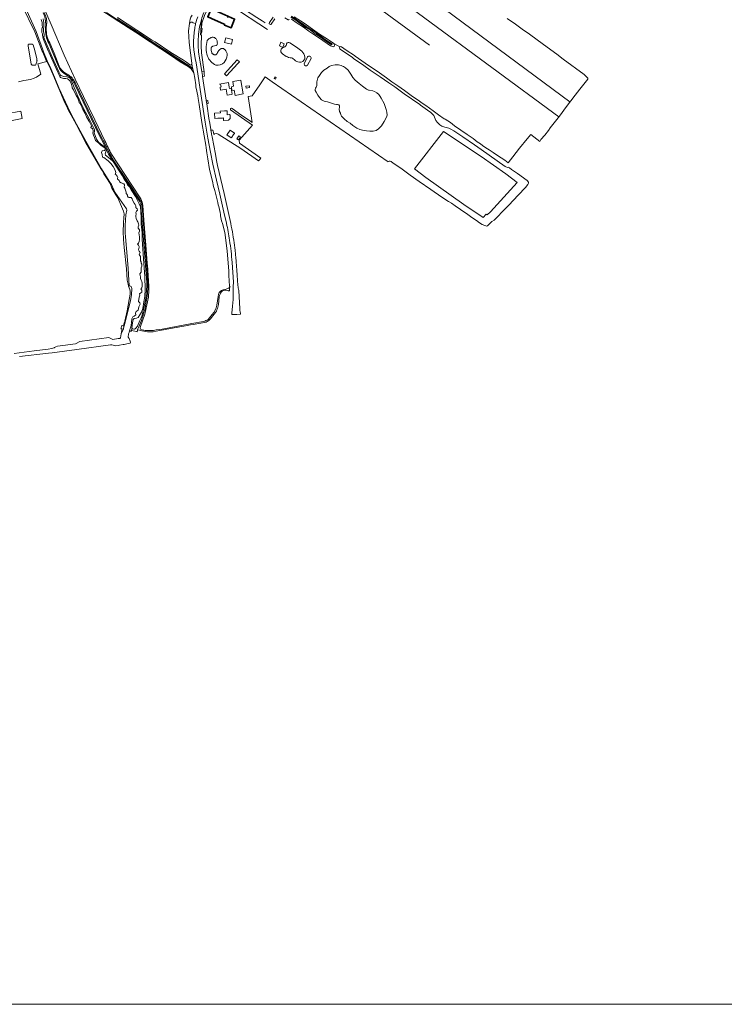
# Model space of a CAD drawing. Header units: metres. Extents: x 104777 to 177370, y 409697 to 438337.
# Tile 3 of 133: x 128896 to 129771, y 420388 to 421611. Entities that reach past the tile are written whole.
import ezdxf
from ezdxf.lldxf.tags import DXFTag

# ---------------------------------------------------------------- set-up
doc = ezdxf.new("R2010")
doc.units = ezdxf.units.M
doc.layers.add('00_KADER', color=5, linetype='Continuous')
for name, color, linetype, lineweight in [('B-WE-GR-BOUWLAND-GV', 80, 'Continuous', 13), ('B-WE-KG-GRENS_PERCEEL-G', 150, 'KG-PERCEEL-SO', 18), ('B-WE-OG-BEBOUWING-G', 7, 'Continuous', 35), ('B-WE-OG-BEBOUWING-GV', 7, 'Continuous', 35), ('B-WE-OG-TERREIN_ERF-GV', 7, 'Continuous', 18), ('B-WE-OG-TERREIN_OEVER-GV', 7, 'Continuous', 18), ('B-WE-OG-WATER_RIVIER-GV', 130, 'Continuous', 18), ('B-WE-OG-WATER_SLOOT-GV', 120, 'Continuous', 18), ('B-WE-OG-WEG-GV', 7, 'Continuous', 18), ('B-WE-VH-GESLOTENVERHARDING_ASFALT-GV', 10, 'Continuous', 18), ('B-WE-VH-HALFVERHARDING_GRAVEL-GV', 130, 'Continuous', 18), ('B-WE-VH-OPENVERHARDING_BETONSTRAATSTEEN-GV', 90, 'Continuous', 18)]:
    doc.layers.add(name, color=color, linetype=linetype, lineweight=lineweight)
doc.styles.get("Standard").update_dxf_attribs({"font": 'Romans.shx'})
tags = doc.linetypes.add('KG-PERCEEL-SO', pattern='A,5.5,-2,["P",Standard,S=1.8,R=0,X=-0.5,Y=-0.9],-2,5.5,-2,[5,NLCS.SHX,S=0.75,R=0,X=0,Y=0],-2', length=19).pattern_tags.tags
tags[6] = DXFTag(74, 10)

msp = doc.modelspace()

# ---------------------------------------------------------------- linework, layer by layer
at = {"layer": '00_KADER', "linetype": 'Continuous', "lineweight": 0, "ltscale": 20}
msp.add_lwpolyline([(124813.807, 427646.125), (133889.459, 427646.125), (133889.459, 420387.63), (124813.807, 420387.63)], close=True, dxfattribs=at)
at = {"layer": 'B-WE-GR-BOUWLAND-GV', "ltscale": 20, "flags": 128}
for points in [[(128912.102, 421656.607), (128919.69, 421640.097), (128934.705, 421605.284), (128950.673, 421567.491), (128964.47, 421537.534), (128974.985, 421515.835), (128988.861, 421486.904), (129001.443, 421460.95)], [(129156.165, 421280.053), (129155.626, 421293.363), (129155.397, 421299.008), (129153.242, 421324.297), (129150.345, 421346.855), (129147.751, 421357.901), (129146.443, 421361.255), (129145.324, 421367.732), (129145.153, 421369.083), (129144.527, 421371.891), (129142.907, 421379.153), (129142.388, 421381.479), (129141.736, 421384.271), (129138.265, 421399.126), (129136.647, 421403.963), (129135.041, 421410.724), (129131.49, 421425.301), (129129.277, 421438.378), (129128.091, 421445.806), (129127.223, 421452.124), (129126.85, 421455.376), (129124.812, 421467.217), (129122.12, 421483.767), (129118.52, 421505.902), (129117.461, 421513.356), (129116.793, 421516.888), (129114.795, 421526.276), (129114.467, 421527.546), (129114.296, 421530.297), (129113.285, 421538.83), (129112.134, 421545.196), (129109.666, 421549.264), (129108.349, 421550.705), (129105.138, 421553.08), (129094.941, 421559.208), (129084.218, 421566.601), (129057.696, 421583.84), (129057.591, 421583.908), (129039.567, 421595.833), (129030.356, 421601.888), (129018.849, 421609.162), (128988.315, 421629.122)], [(129236.742, 421615.15), (129249.002, 421607.021), (129265.162, 421595.651), (129269.253, 421592.772), (129276.847, 421588.002), (129281.818, 421584.663), (129285.844, 421581.72), (129293.256, 421577.768), (129294.441, 421578.048), (129295.678, 421577.53), (129301.495, 421573.353), (129311.666, 421566.722), (129312.421, 421566.175), (129324.84, 421557.185), (129342.593, 421545.15), (129351.226, 421539.016), (129357.877, 421534.051), (129365.318, 421529.24), (129373.633, 421523.385), (129383.551, 421516.034), (129391.852, 421510.379), (129394.449, 421508.649), (129400.459, 421504.644), (129409.512, 421498.238), (129416.169, 421493.173), (129423.211, 421488.335), (129424.17, 421487.712), (129430.76, 421483.431), (129436.052, 421479.277), (129451.801, 421468.711), (129459.057, 421463.687), (129464.236, 421459.726), (129468.23, 421456.988), (129470.873, 421454.961), (129474.867, 421452.223), (129478.98, 421449.495), (129483.786, 421446.308), (129489.444, 421442.68), (129498.47, 421436.673), (129502.753, 421433.388), (129508.375, 421440.983), (129516.867, 421451.55), (129526.319, 421463.497), (129530.976, 421468.546), (129542.015, 421460.171), (129543.369, 421462.682), (129548.112, 421467.9), (129552.906, 421473.808), (129554.848, 421476.977), (129559.727, 421483.086), (129566.23, 421491.589), (129575.213, 421503.334), (129580.312, 421510.536), (129585.821, 421517.472), (129591.492, 421524.909), (129598.267, 421533.4), (129601.711, 421537.552), (129601.762, 421538.241), (129601.43, 421538.806), (129597.115, 421543.218), (129570.928, 421562.517), (129562.977, 421568.545), (129546.575, 421580.764), (129529.164, 421593.405), (129520.03, 421599.549), (129511.571, 421605.837), (129501.581, 421613.081)], [(129017.051, 421613.936), (129040.972, 421598.526), (129050.885, 421591.997), (129059.511, 421586.526), (129063.993, 421583.683), (129083.616, 421570.817), (129099.127, 421560.893), (129102.833, 421558.432), (129106.445, 421555.771), (129107.744, 421555.018), (129108.823, 421555.145), (129109.586, 421556.051), (129109.653, 421557.233), (129106.218, 421583.119), (129105.634, 421590.385), (129105.549, 421597.135), (129105.544, 421597.565), (129106.776, 421606.847)], [(129009.63, 421444.102), (129035.844, 421404.312), (129046.073, 421388.583)], [(129048.672, 421380.578), (129049.956, 421362.415), (129052.501, 421331.038), (129054.062, 421308.612)], [(129157.003, 421279.126), (129156.165, 421280.053)], [(129140.643, 421256.584), (129142.297, 421267.17)], [(129053.722, 421257.09), (129050.965, 421245.305), (129045.668, 421229.925)], [(129065.052, 421225.757), (129072.553, 421226.818), (129109.452, 421233.825), (129124.11, 421236.457)], [(129129.728, 421238.873), (129134.987, 421244.785)], [(129046.282, 421226.516), (129051.577, 421225.263)]]:
    msp.add_lwpolyline(points, dxfattribs=at)
at = {"layer": 'B-WE-GR-BOUWLAND-GV', "ltscale": 20}
for points in [[(129106.776, 421606.847, -0.1604769), (129109.789, 421617.052)], [(129001.443, 421460.95, 0.00367833), (129009.63, 421444.102)], [(129046.073, 421388.583, -0.08958265), (129048.672, 421380.578)], [(129054.062, 421308.612, -0.01269742), (129055.987, 421281.753)], [(129055.987, 421281.753, -0.08236661), (129053.722, 421257.09)], [(129143.131, 421271.012, -0.14865921), (129146.182, 421274.866)], [(129146.182, 421274.866, -0.01397127), (129150.697, 421276.082)], [(129150.697, 421276.082, 0.09494006), (129156.392, 421278.672)], [(129156.392, 421278.672, 0.01024443), (129157.003, 421279.126)], [(129142.297, 421267.17, -0.10914702), (129143.131, 421271.012)], [(129134.987, 421244.785, 0.11735538), (129140.643, 421256.584)], [(129124.11, 421236.457, 0.08172), (129129.728, 421238.873)], [(129045.668, 421229.925, 0.27525928), (129046.282, 421226.516)], [(129051.577, 421225.263, 0.06885464), (129065.052, 421225.757)]]:
    msp.add_lwpolyline(points, format="xyb", dxfattribs=at)
at = {"layer": 'B-WE-KG-GRENS_PERCEEL-G', "ltscale": 20, "flags": 128}
for points in [[(129579.337, 421509.191), (129413.262, 421632.27), (129204.873, 421787.202)], [(129565.406, 421490.554), (129399.273, 421613.127), (129197.494, 421762.92)], [(129405.049, 421579.571), (129311.952, 421648.286), (129188.985, 421739.789)], [(129135.654, 421639.739), (129131.458, 421630.476), (129125.383, 421616.53), (129121.844, 421607.103), (129121.491, 421601.039), (129122.408, 421600.64), (129121.636, 421594.379)], [(129135.654, 421639.739), (129159.342, 421628.042), (129203.488, 421599.351)], [(129137.991, 421645.525), (129150.922, 421639), (129175.12, 421624.119), (129190.262, 421614.267), (129196.847, 421609.983), (129200.747, 421607.446)]]:
    msp.add_lwpolyline(points, dxfattribs=at)
at = {"layer": 'B-WE-OG-BEBOUWING-G', "ltscale": 20, "flags": 128}
msp.add_lwpolyline([(129153.909, 421615.049), (129154.307, 421615.952), (129139.539, 421622.46), (129141.178, 421626.179), (129139.91, 421626.74), (129135.34, 421628.76), (129129.21, 421614.85), (129133.79, 421612.84), (129149.832, 421605.8), (129150.418, 421605.512), (129150.043, 421604.766), (129158.25, 421601.223), (129162.663, 421612.204), (129155.017, 421615.569), (129154.646, 421614.731)], close=True, dxfattribs=at)
at = {"layer": 'B-WE-OG-BEBOUWING-GV', "ltscale": 20, "flags": 128}
msp.add_lwpolyline([(129153.909, 421615.049), (129154.307, 421615.952), (129139.539, 421622.46), (129141.178, 421626.179), (129139.91, 421626.74), (129135.34, 421628.76), (129129.21, 421614.85), (129133.79, 421612.84), (129149.832, 421605.8), (129150.418, 421605.512), (129150.043, 421604.766), (129158.25, 421601.223), (129162.663, 421612.204), (129155.017, 421615.569), (129154.646, 421614.731)], close=True, dxfattribs=at)
at = {"layer": 'B-WE-OG-TERREIN_ERF-GV', "ltscale": 20, "flags": 128}
for points in [[(128929.15, 421559.377), (128928.548, 421560.494), (128924.171, 421570.929), (128923.686, 421572.086), (128914.29, 421596.338), (128898.411, 421629.534)], [(129212.528, 421612.516), (129208.213, 421605.923), (129207.84, 421605.495), (129207.177, 421605.384), (129206.554, 421605.677), (129205.774, 421606.295), (129205.587, 421607.087), (129205.858, 421608.043), (129210.472, 421614.596)], [(129232.714, 421614.726), (129238.885, 421610.626), (129245.548, 421606.023), (129251.338, 421601.897), (129256.792, 421598.208), (129263.227, 421593.59), (129263.5, 421593.41), (129270.679, 421588.658), (129275.589, 421585.085), (129280.794, 421581.685), (129283.183, 421580.315), (129283.559, 421580.417), (129283.833, 421580.895), (129283.172, 421581.616), (129276.605, 421585.919), (129268.899, 421591.217), (129265.834, 421593.536), (129264.388, 421594.57), (129262.214, 421596.124), (129258.143, 421598.605), (129254.051, 421601.391), (129245.446, 421607.547), (129240.8, 421610.602), (129233.333, 421615.763)], [(129121.394, 421611.338), (129121.041, 421604.902), (129120.576, 421597.662), (129120.451, 421592.515), (129121.663, 421592.402), (129121.076, 421578.772), (129121.438, 421570.098), (129124.756, 421546.514), (129124.931, 421543.795), (129125.271, 421541.2), (129122.944, 421540.723), (129127.449, 421511.231), (129129.431, 421511.108), (129129.978, 421507.182), (129128.124, 421506.724), (129131.19, 421486.2), (129131.36, 421485.217), (129133.159, 421474.812), (129133.305, 421473.965), (129134.397, 421474.031), (129135.661, 421474.107), (129135.826, 421473.129), (129136.248, 421470.618), (129136.691, 421469.423), (129137.018, 421468.539), (129137.814, 421469.547), (129139.614, 421469.924), (129141.517, 421469.536), (129142.168, 421469.125), (129170.5, 421451.244), (129192.333, 421435.818), (129193.626, 421437.181)], [(129159.574, 421501.018), (129171.813, 421492.439), (129180.989, 421486.041), (129184.599, 421483.524), (129179.662, 421515.76), (129184.6, 421516.641), (129193.898, 421530.562), (129200.579, 421540.355), (129209.261, 421534.357), (129353.321, 421434.827), (129353.566, 421435.001), (129354.813, 421435.489), (129355.948, 421435.633), (129357.134, 421435.039), (129359.885, 421433.204), (129369.07, 421426.729), (129374.101, 421423.182), (129380.905, 421418.185), (129392.142, 421410.387), (129406.684, 421400.522), (129420.26, 421390.996), (129428.58, 421385.495), (129432.235, 421383.249), (129436.842, 421379.855), (129443.539, 421375.456), (129452.514, 421369.118), (129457.473, 421365.617), (129463.395, 421361.705), (129467.01, 421359.053), (129470.316, 421356.985), (129473.442, 421355.579), (129476.129, 421354.683), (129476.884, 421355.175), (129482.2, 421360.614), (129485.046, 421362.202), (129499.722, 421377.068), (129503.287, 421380.793), (129515.211, 421393.251), (129524.099, 421402.672), (129527.056, 421406.38), (129527.734, 421408.23), (129527.846, 421409.541), (129526.321, 421411.343), (129514.205, 421420.049), (129506.737, 421425.259), (129504.094, 421427.286), (129502.443, 421427.977), (129501.765, 421427.63), (129499.063, 421429.052), (129469.188, 421449.893), (129460.953, 421456.054), (129446.449, 421466.002), (129435.219, 421473.465), (129431.479, 421475.418), (129428.79, 421476.64), (129424.013, 421477.621), (129420.213, 421478.968), (129417.82, 421480.715), (129416.944, 421481.354), (129414.68, 421483.708), (129412.802, 421486.288), (129410.303, 421492.134), (129409.091, 421493.756), (129406.541, 421495.89), (129402.334, 421498.814), (129393.687, 421505.148), (129392.693, 421505.846), (129373.377, 421519.416), (129361.888, 421527.763), (129354.219, 421532.96), (129343.702, 421540.27), (129331.201, 421548.75), (129323.193, 421554.525), (129310.443, 421563.37), (129308.575, 421564.666), (129294.39, 421574.335), (129293.645, 421574.987), (129293.045, 421576.45), (129293.256, 421577.768), (129285.844, 421581.72), (129286.735, 421579.866), (129286.482, 421577.936), (129284.979, 421577.528), (129281.66, 421579.065), (129268.023, 421588.326), (129261.115, 421593.142), (129254.863, 421597.313), (129248.423, 421602.007), (129240.488, 421607.29), (129233.58, 421612.105)], [(129230.66, 421612.063), (129229.984, 421611.146), (129229.384, 421611.105), (129225.239, 421613.909)], [(129132.172, 421588.418), (129132.687, 421588.78), (129133.146, 421589.038), (129133.628, 421589.25), (129134.129, 421589.412), (129134.644, 421589.523), (129135.167, 421589.582), (129135.694, 421589.589), (129136.218, 421589.543), (129136.736, 421589.445), (129137.241, 421589.296), (129137.728, 421589.097), (129138.193, 421588.85), (129138.631, 421588.558), (129139.069, 421588.199), (129139.637, 421587.459), (129140.106, 421586.7), (129140.498, 421585.897), (129140.806, 421585.059), (129141.03, 421584.194), (129141.165, 421583.312), (129141.211, 421582.42), (129141.169, 421581.58), (129141.173, 421581.396), (129141.154, 421581.16), (129141.11, 421580.927), (129141.043, 421580.701), (129140.954, 421580.482), (129140.842, 421580.273), (129140.71, 421580.077), (129140.559, 421579.895), (129140.39, 421579.73), (129140.205, 421579.582), (129140.006, 421579.454), (129139.795, 421579.348), (129139.574, 421579.263), (129139.371, 421579.208), (129137.549, 421578.743), (129135.736, 421578.397), (129135.437, 421578.308), (129135.149, 421578.189), (129134.875, 421578.041), (129134.617, 421577.865), (129134.38, 421577.664), (129134.164, 421577.44), (129133.972, 421577.195), (129133.806, 421576.931), (129133.669, 421576.651), (129133.561, 421576.359), (129133.484, 421576.057), (129133.439, 421575.757), (129133.413, 421574.397), (129133.544, 421573.039), (129133.829, 421571.705), (129134.262, 421570.423), (129134.487, 421569.987), (129134.764, 421569.564), (129135.084, 421569.172), (129135.443, 421568.816), (129135.836, 421568.499), (129136.261, 421568.224), (129136.711, 421567.995), (129137.183, 421567.815), (129137.672, 421567.684), (129138.136, 421567.61), (129138.414, 421567.627), (129138.725, 421567.678), (129139.028, 421567.76), (129139.322, 421567.873), (129139.603, 421568.016), (129139.868, 421568.186), (129140.114, 421568.382), (129140.338, 421568.603), (129140.539, 421568.845), (129140.715, 421569.107), (129140.862, 421569.385), (129140.995, 421569.712), (129141.465, 421570.791), (129142.055, 421571.838), (129142.749, 421572.818), (129143.541, 421573.721), (129144.421, 421574.539), (129145.414, 421575.288), (129145.84, 421575.47), (129146.242, 421575.595), (129146.654, 421575.678), (129147.072, 421575.718), (129147.493, 421575.716), (129147.91, 421575.67), (129148.322, 421575.582), (129148.721, 421575.453), (129149.106, 421575.283), (129149.471, 421575.075), (129149.813, 421574.83), (129150.128, 421574.552), (129150.449, 421574.204)], [(129231.33, 421582.832), (129239.749, 421577.061), (129246.296, 421572.294), (129248.686, 421568.848)], [(128894.113, 421534.006), (128900.939, 421535.673), (128909.194, 421537.261), (128913.481, 421538.769), (128916.418, 421540.118), (128922.053, 421543.769), (128918.005, 421556.628), (128929.15, 421559.377)], [(129249.18, 421556.393), (129253.141, 421565.06)], [(129257.961, 421563.178), (129253.215, 421554.738)], [(128880.144, 421484.847), (128898.479, 421488.762), (128896.891, 421497.652), (128879.27, 421494.239)], [(129193.626, 421437.181), (129195.447, 421439.1), (129168.878, 421457.912), (129168.369, 421461.49), (129178.141, 421473.011), (129184.746, 421480.436), (129157.72, 421499.296)]]:
    msp.add_lwpolyline(points, dxfattribs=at)
for points in [[(129139.539, 421622.46), (129154.307, 421615.952), (129153.909, 421615.049), (129154.646, 421614.731), (129155.017, 421615.569), (129162.663, 421612.204), (129158.25, 421601.223), (129150.043, 421604.766), (129150.418, 421605.512), (129149.832, 421605.8), (129133.79, 421612.84), (129129.21, 421614.85), (129135.34, 421628.76), (129139.91, 421626.74), (129141.178, 421626.179)], [(128906.14, 421578.43), (128905.969, 421579.782), (128906.022, 421579.954), (128906.092, 421580.119), (128906.178, 421580.277), (128906.28, 421580.426), (128906.396, 421580.564), (128906.525, 421580.689), (128906.666, 421580.801), (128906.817, 421580.899), (128906.977, 421580.98), (128907.145, 421581.046), (128907.318, 421581.094), (128911.282, 421580.905), (128911.387, 421580.885), (128911.489, 421580.855), (128911.587, 421580.815), (128911.681, 421580.765), (128911.769, 421580.706), (128911.851, 421580.639), (128911.926, 421580.563), (128911.992, 421580.481), (128912.05, 421580.392), (128912.099, 421580.297), (128912.138, 421580.198), (128912.166, 421580.096), (128914.237, 421572.911), (128916.856, 421562.669), (128917.091, 421561.235), (128917.119, 421560.681), (128917.085, 421560.128), (128916.989, 421559.582), (128916.833, 421559.05), (128916.131, 421556.773), (128915.632, 421555.498), (128915.519, 421555.359), (128915.392, 421555.232), (128915.253, 421555.119), (128915.103, 421555.02), (128914.944, 421554.938), (128914.777, 421554.872), (128914.605, 421554.823), (128914.428, 421554.793), (128914.249, 421554.78), (128912.556, 421554.767), (128912.054, 421554.761), (128911.559, 421554.85), (128911.091, 421555.032), (128910.665, 421555.299), (128910.299, 421555.643), (128910.004, 421556.05), (128909.792, 421556.506)], [(129150.162, 421583.084), (129151.585, 421588.819), (129160.255, 421586.668), (129158.619, 421580.986)], [(129220.253, 421583.308), (129224.27, 421581.458), (129222.463, 421576.817), (129218.312, 421578.783)], [(129150.034, 421543.927), (129165.94, 421561.477), (129168.642, 421559.102), (129166.739, 421557.037), (129152.487, 421541.603)], [(129291.821, 421555.207), (129294.96, 421554.413), (129296.761, 421553.597), (129297.796, 421553.128), (129300.522, 421551.501), (129303.743, 421548.499), (129307.094, 421543.56), (129309.438, 421539.627), (129312.49, 421536.144), (129317.404, 421531.915), (129321.644, 421528.713), (129324.762, 421526.24), (129326.516, 421525.084), (129329.006, 421523.978), (129329.896, 421523.702), (129334.313, 421522.86), (129336.517, 421522.003), (129339.242, 421520.375), (129341.723, 421518.397), (129343.372, 421515.825), (129344.856, 421513.712), (129348.458, 421507.046), (129351.161, 421499.783), (129351.711, 421496.601), (129352.164, 421492.876), (129351.462, 421490.347), (129348.618, 421484.789), (129345.274, 421479.667), (129341.325, 421475.578), (129338.428, 421473.773), (129334.725, 421472.986), (129330.844, 421472.859), (129326.735, 421473.118), (129321.566, 421474.178), (129318.422, 421475.039), (129314.499, 421476.519), (129309.712, 421479.885), (129306.237, 421482.669), (129302.594, 421484.972), (129299.017, 421488.285), (129297.24, 421489.775), (129295.654, 421491.412), (129294.727, 421493.227), (129294.249, 421495.341), (129293.179, 421497.281), (129292.727, 421500.001), (129293.023, 421502.57), (129292.96, 421504.51), (129292.273, 421505.738), (129290.439, 421506.084), (129289.13, 421506.133), (129286.606, 421506.228), (129282.902, 421507.454), (129278.079, 421509.342), (129273.992, 421510.274), (129270.804, 421511.803), (129268.197, 421514.645), (129266.25, 421517.666), (129264.19, 421521.35), (129262.916, 421523.343), (129262.634, 421524.532), (129263.06, 421526.17), (129263.981, 421527.44), (129264.852, 421529.443), (129265.008, 421534.082), (129266.086, 421538.984), (129268.016, 421542.199), (129270.604, 421545.593), (129273.557, 421548.542), (129277.668, 421551.234), (129280.222, 421553.15), (129283.083, 421554.484), (129287.779, 421555.471)], [(129158.28, 421518.57), (129153.35, 421517.76), (129152.17, 421524.97), (129145.29, 421523.84), (129144.66, 421527.69), (129145.83, 421527.89), (129145.25, 421531.4), (129144.09, 421531.21), (129144.05, 421531.42), (129155.11, 421533.237), (129156.013, 421527.72), (129156.309, 421525.909), (129158.436, 421526.257), (129159.657, 421518.796)], [(129170.366, 421535.983), (129173.506, 421519.108), (129163.487, 421517.244), (129162.265, 421523.811), (129159.429, 421523.245), (129158.695, 421528.009), (129161.375, 421528.598), (129160.286, 421534.449), (129170.305, 421536.313)], [(129176.779, 421528.756), (129181.158, 421529.239), (129181.23, 421526.949), (129177.069, 421526.122)], [(129214.442, 421539.18), (129213.62, 421537.607), (129211.695, 421538.613), (129212.518, 421540.186)], [(129141.646, 421488.852), (129137.95, 421488.63), (129137.55, 421495.3), (129145.04, 421495.75), (129144.93, 421497.75), (129149.91, 421498.05), (129153.23, 421498.25), (129153.531, 421493.24), (129156.327, 421493.37), (129156.983, 421492.668), (129157.262, 421488.768), (129155.242, 421486.491), (129149.402, 421486.14), (129148.741, 421486.725), (129148.666, 421489.253), (129147.541, 421489.207), (129142.94, 421488.93)], [(129159.251, 421465.568), (129158.54, 421464.52), (129153.07, 421468.22), (129153.44, 421468.75), (129157.094, 421473.984), (129162.488, 421470.337), (129162.364, 421470.155), (129161.35, 421468.66)], [(129447.739, 421381.804), (129400.296, 421415.377), (129386.15, 421425.898), (129422.323, 421472.395), (129469.215, 421441.502), (129499.714, 421419.829), (129513.899, 421408.875), (129480.878, 421372.465), (129476.701, 421368.761), (129475.322, 421369.668), (129471.579, 421365.57)], [(129169.878, 421465.558), (129167.548, 421461.91), (129165.369, 421463.303), (129167.821, 421466.875)]]:
    msp.add_lwpolyline(points, close=True, dxfattribs=at)
at = {"layer": 'B-WE-OG-TERREIN_ERF-GV', "ltscale": 20}
for points in [[(129124.46, 421620.27, 0.0231762), (129121.394, 421611.338)], [(129128.947, 421566.022, -0.16390745), (129128.749, 421585.545)], [(129128.749, 421585.545, -0.17755014), (129132.172, 421588.418)], [(129221.688, 421576.092, -0.08075998), (129225.154, 421577.551)], [(129225.154, 421577.551, 0.25098639), (129227.246, 421581.549)], [(129227.246, 421581.549, -0.39696789), (129231.33, 421582.832)], [(129139.367, 421554.991, -0.19901888), (129128.947, 421566.022)], [(129153.471, 421567.293, -0.1333435), (129149.64, 421558.228)], [(129150.449, 421574.204, -0.23958881), (129153.471, 421567.293)], [(129221.136, 421570.167, -0.46554858), (129221.688, 421576.092)], [(129233.307, 421563.864, -0.1915156), (129221.136, 421570.167)], [(129248.686, 421568.848, -0.78903867), (129241.267, 421559.138)], [(129253.141, 421565.06, -0.78035622), (129257.961, 421563.178)], [(129149.64, 421558.228, -0.25516631), (129139.367, 421554.991)], [(129237.422, 421561.063, 0.13689741), (129233.307, 421563.864)], [(129241.267, 421559.138, -0.20062373), (129237.422, 421561.063)], [(129253.215, 421554.738, -0.72801099), (129249.18, 421556.393)], [(129157.72, 421499.296, -1.01220865), (129159.574, 421501.018)]]:
    msp.add_lwpolyline(points, format="xyb", dxfattribs=at)
at = {"layer": 'B-WE-OG-TERREIN_OEVER-GV', "ltscale": 20, "flags": 128}
for points in [[(128898.411, 421629.534), (128914.29, 421596.338), (128923.686, 421572.086), (128924.171, 421570.929), (128928.548, 421560.494), (128929.15, 421559.377), (128932.046, 421554.003), (128936.635, 421543.574), (128951.776, 421507.932), (128953.695, 421504.148), (128956.048, 421499.507), (128961.822, 421489.024), (128966.094, 421480.6), (128967.775, 421477.562), (128971.183, 421471.401), (128977.433, 421459.267), (128996.237, 421426.411), (128997.898, 421423.777), (129000.321, 421419.645), (129003.635, 421414.668), (129007.866, 421407.834), (129010.114, 421402.106), (129015.041, 421393.554), (129017.377, 421389.998), (129022.255, 421379.037), (129024.793, 421373.407), (129025.533, 421370.044), (129025.553, 421368.813), (129025.108, 421366.001), (129024.588, 421358.641), (129024.294, 421347.955), (129024.493, 421338.373), (129025.287, 421328.396), (129028.364, 421301.736), (129029.335, 421287.841), (129030.203, 421282.61), (129030.858, 421280.214), (129031.755, 421278.234), (129032.453, 421275.992), (129032.757, 421274.123), (129032.963, 421270.317), (129031.695, 421263.484), (129029.309, 421249.676), (129027.173, 421240.429), (129026.451, 421237.302), (129025.69, 421234.81), (129025.637, 421234.582), (129024.726, 421230.657), (129022.852, 421231.13), (129022.976, 421231.363), (129022.591, 421231.517), (129022.55, 421231.358), (129022.399, 421230.776), (129022.248, 421230.196), (129021.755, 421228.32), (129021.59, 421227.743), (129021.447, 421227.246), (129021.868, 421227.112), (129021.929, 421227.398), (129023.15, 421227.088), (129021.863, 421220.926), (129024.481, 421226.75), (129024.705, 421227.614), (129025.195, 421229.511), (129025.445, 421230.475), (129027.973, 421240.244), (129028.059, 421240.578), (129033.299, 421262.527), (129034.461, 421269.38), (129035.15, 421277.228), (129034.604, 421279.023), (129034.085, 421279.979), (129033.124, 421280.074), (129032.69, 421280.104), (129032.205, 421280.62), (129031.812, 421281.205), (129031.431, 421287.608), (129030.331, 421302.351), (129029.074, 421317.481), (129027.08, 421341.607), (129026.773, 421346.368), (129026.796, 421349.461), (129026.783, 421355.627), (129027.413, 421368.703), (129028.79, 421374.594), (129028.19, 421376.145), (129013.999, 421396.912), (129009.72, 421406.53), (129006.926, 421410.707), (128997.129, 421425.997), (128977.997, 421460.281), (128968.334, 421477.871), (128966.368, 421481.45), (128958.724, 421495.679), (128952.336, 421508.933), (128944.381, 421526.508), (128938.881, 421540.01), (128933.046, 421553.502), (128929.62, 421560.459), (128925.342, 421571.403), (128923.864, 421575.184), (128916.192, 421596.614), (128904.621, 421622.505)], [(128988.315, 421629.122), (129018.849, 421609.162), (129030.356, 421601.888), (129039.567, 421595.833), (129057.591, 421583.908), (129057.696, 421583.84), (129084.218, 421566.601), (129094.941, 421559.208), (129105.138, 421553.08), (129108.349, 421550.705), (129109.666, 421549.264), (129112.134, 421545.196), (129110.594, 421550.506), (129058.145, 421584.536), (129026.02, 421605.379), (129003.436, 421620.237)], [(128922.464, 421611.626), (128923.217, 421609.25), (128923.455, 421607.905), (128923.53, 421605.166), (128923.547, 421604.291), (128923.96, 421602.569), (128923.989, 421602.043), (128923.846, 421601.624), (128923.618, 421601.188), (128923.299, 421600.612), (128923.052, 421599.781), (128922.928, 421598.34), (128923.031, 421596.676), (128923.305, 421595.595), (128923.82, 421593.718), (128923.967, 421593.135), (128924.137, 421592.146), (128924.178, 421589.498), (128925.242, 421586.629), (128931.065, 421572.845), (128932.159, 421570.256), (128938.708, 421555.105), (128945.576, 421540.633), (128946.161, 421539.641), (128950.22, 421538.406), (128953.023, 421538.144), (128954.932, 421537.858), (128956.068, 421537.217), (128958.135, 421535.146), (128959.444, 421532.161), (128960.676, 421527.831), (128960.82, 421526.604), (128962.564, 421524.078), (128965.649, 421517.336), (128967.749, 421514.035), (128969.567, 421508.714), (128969.693, 421508.158), (128970.49, 421507.62), (128971.538, 421506.082), (128971.808, 421504.299), (128973.105, 421501.76), (128973.937, 421499.881), (128976.978, 421494.816), (128978.761, 421490.836), (128981.662, 421485.89), (128982.508, 421484.447), (128985.455, 421478.708), (128984.56, 421478.685), (128984.037, 421477.329), (128984.837, 421476.678), (128985.737, 421476.478), (128986.534, 421475.94), (128986.731, 421472.702), (128986.563, 421470.572), (128987.301, 421468.019), (128988.495, 421465.142), (128989.719, 421461.148), (128991.775, 421459.524), (128993.595, 421458.341), (128996.357, 421455.394), (129001.71, 421451.731), (129001.872, 421449.834), (129001.445, 421449.04), (129000.895, 421448.69), (128998.219, 421448.396), (128997.268, 421446.246), (128998.118, 421443.696), (128998.648, 421440.578), (129000.227, 421440.06), (129005.701, 421436.065), (129008.701, 421432.565), (129011.821, 421428.732), (129013.701, 421425.314), (129014.918, 421421.543), (129014.421, 421419.181), (129015.671, 421418.431), (129016.712, 421417.116), (129017.427, 421415.457), (129017.012, 421414.216), (129017.262, 421413.216), (129018.518, 421412.242), (129019.206, 421411.589), (129019.7, 421409.812), (129021.63, 421408.745), (129025.13, 421407.494), (129025.948, 421406.174), (129025.868, 421404.941), (129025.33, 421404.144), (129025.236, 421403.47), (129025.465, 421403.253), (129026.28, 421402.044), (129026.759, 421400.826), (129027.386, 421398.27), (129027.977, 421397.055), (129028.018, 421395.49), (129028.83, 421394.393), (129029.421, 421393.178), (129029.674, 421392.066), (129030.6, 421390.86), (129031.28, 421390.543), (129034.306, 421390.287), (129035.35, 421388.86), (129035.844, 421387.083), (129037.844, 421383.333), (129039.112, 421381.912), (129039.941, 421380.144), (129040.006, 421377.685), (129040.691, 421377.144), (129041.612, 421376.161), (129041.985, 421374.717), (129040.903, 421373.347), (129039.938, 421371.755), (129040.329, 421369.64), (129039.926, 421367.952), (129039.961, 421366.611), (129040.464, 421364.499), (129041.779, 421361.29), (129042.596, 421359.969), (129043.217, 421357.636), (129043.487, 421355.854), (129042.646, 421353.819), (129042.69, 421352.142), (129044.308, 421350.171), (129044.458, 421348.721), (129043.84, 421346.691), (129044.131, 421344.126), (129044.31, 421341.559), (129044.395, 421338.317), (129044.019, 421335.623), (129043.06, 421333.808), (129042.201, 421332.443), (129043.13, 421331.126), (129043.954, 421329.581), (129043.98, 421328.575), (129043.062, 421325.196), (129043.997, 421323.654), (129045.497, 421321.904), (129043.879, 421319.625), (129044.812, 421318.195), (129045.844, 421317.215), (129045.894, 421315.315), (129045.829, 421313.524), (129045.65, 421311.842), (129046.579, 421310.524), (129046.629, 421308.624), (129047.22, 421307.409), (129047.355, 421306.517), (129047.473, 421306.297), (129047.279, 421305.173), (129046.664, 421303.032), (129046.39, 421300.676), (129046.761, 421299.343), (129046.358, 421297.655), (129045.066, 421295.72), (129045.24, 421293.375), (129045.846, 421291.602), (129045.784, 421289.699), (129046.625, 421287.484), (129047.448, 421285.939), (129047.61, 421284.042), (129047.707, 421280.354), (129047.43, 421278.109), (129046.248, 421276.289), (129047.395, 421275.2), (129047.539, 421273.974), (129047.359, 421272.291), (129046.142, 421271.812), (129044.377, 421270.871), (129044.874, 421268.982), (129044.159, 421266.391), (129043.291, 421261.111), (129044.788, 421259.473), (129045.502, 421257.814), (129043.464, 421254.517), (129042.681, 421250.246), (129040.26, 421248.728), (129039.534, 421246.584), (129039.922, 421244.581), (129037.727, 421242.957), (129036.18, 421242.245), (129034.906, 421239.639), (129034.118, 421231.342), (129033.298, 421228.492), (129033.064, 421227.681), (129032.507, 421225.745), (129032.23, 421224.782), (129033.895, 421224.359), (129033.788, 421224.059), (129034.057, 421223.961), (129034.306, 421224.679), (129034.509, 421225.266), (129034.994, 421227.232), (129035.263, 421228.225), (129034.877, 421228.352), (129035.704, 421234.796), (129036.61, 421238.871), (129037.666, 421239.984), (129040.62, 421240.424), (129042.839, 421241.35), (129046.865, 421247.822), (129048.701, 421252.283), (129050.073, 421260.639), (129050.987, 421267.173), (129051.544, 421276.231), (129050.978, 421292.276), (129049.608, 421314.16), (129047.669, 421338.417), (129047.601, 421346.518), (129046.595, 421357.27), (129046.533, 421365.154), (129046.195, 421372.524), (129045.6, 421378.658), (129044.045, 421382.741), (129039.402, 421391.517), (129035.023, 421398.492), (129033.585, 421400.914), (129032.141, 421403.552), (129029.613, 421406.163), (129027.477, 421410.375), (129025.59, 421413.364), (129022.804, 421417.746), (129011.556, 421435.349), (129007.934, 421438.293), (129002.092, 421443.131), (129001.622, 421444.493), (129002.376, 421446.104), (129003.186, 421448.296), (129003.377, 421449.822), (129001.836, 421453.211), (128999.254, 421454.776), (128996.159, 421456.937), (128993.638, 421459.259), (128990.933, 421463.094), (128988.274, 421470.693), (128988.649, 421472.945), (128988.598, 421474.897), (128984.615, 421483.329), (128982.862, 421486.544), (128979.522, 421492.672), (128975.103, 421501.165), (128970.899, 421509.736), (128966.669, 421519.319), (128959.256, 421537.138), (128958.577, 421538.205), (128956.442, 421539.596), (128954.184, 421540.188), (128950.258, 421540.953), (128946.613, 421542.014), (128946.164, 421542.581), (128944.25, 421546.582), (128936.031, 421564.814), (128928.336, 421582.336), (128925.673, 421589.08), (128925.695, 421589.541), (128925.781, 421590.502), (128925.82, 421590.796), (128925.979, 421592.252), (128925.865, 421593.194), (128925.31, 421596.782), (128925.001, 421598.254), (128924.993, 421599.03), (128925.163, 421600.116), (128925.766, 421602.604), (128925.728, 421603.569), (128925.421, 421607.607), (128924.58, 421612.268)], [(129016.261, 421612.652), (129047.3, 421592.449), (129058.468, 421585.292), (129058.648, 421585.169), (129068.53, 421578.419), (129081.527, 421570.29), (129092.22, 421563.277), (129102.359, 421556.485), (129109.14, 421552.114), (129110.412, 421551.442), (129109.586, 421556.051), (129108.823, 421555.145), (129107.744, 421555.018), (129106.445, 421555.771), (129102.833, 421558.432), (129099.127, 421560.893), (129083.616, 421570.817), (129063.993, 421583.683), (129059.511, 421586.526), (129050.885, 421591.997), (129040.972, 421598.526), (129017.051, 421613.936)]]:
    msp.add_lwpolyline(points, dxfattribs=at)
at = {"layer": 'B-WE-OG-WATER_RIVIER-GV', "ltscale": 20, "flags": 128}
for points in [[(128904.621, 421622.505), (128916.192, 421596.614), (128923.864, 421575.184), (128925.342, 421571.403), (128929.62, 421560.459), (128933.046, 421553.502), (128938.881, 421540.01), (128944.381, 421526.508), (128952.336, 421508.933), (128958.724, 421495.679), (128966.368, 421481.45), (128968.334, 421477.871), (128977.997, 421460.281), (128997.129, 421425.997), (129006.926, 421410.707), (129009.72, 421406.53), (129013.999, 421396.912), (129028.19, 421376.145), (129028.79, 421374.594), (129027.413, 421368.703), (129026.783, 421355.627), (129026.796, 421349.461), (129026.773, 421346.368), (129027.08, 421341.607), (129029.074, 421317.481), (129030.331, 421302.351), (129031.431, 421287.608), (129031.812, 421281.205), (129032.205, 421280.62), (129032.69, 421280.104), (129033.124, 421280.074), (129034.085, 421279.979), (129034.604, 421279.023), (129035.15, 421277.228), (129034.461, 421269.38), (129033.299, 421262.527), (129028.059, 421240.578), (129027.973, 421240.244), (129025.445, 421230.475), (129025.195, 421229.511), (129024.705, 421227.614), (129024.481, 421226.75), (129021.863, 421220.926), (129020.818, 421215.958), (129019.901, 421215.343), (129018.543, 421215.142), (129017.831, 421215.037), (129011.516, 421214.101), (129010.724, 421214.262), (129006.451, 421216.2), (128970.283, 421211.568), (128965.087, 421208.364), (128949.075, 421206.531), (128942.543, 421205.437), (128940.687, 421204.779), (128939.694, 421204.343), (128938.723, 421203.917), (128938.279, 421203.749), (128936.918, 421203.233), (128935.353, 421202.534), (128930.859, 421201.973), (128913.694, 421199.669), (128913.592, 421199.655), (128888.843, 421196.545)], [(129014.437, 421205.94), (129018.675, 421206.611), (129018.991, 421206.664), (129019.834, 421206.806), (129024.04, 421207.517), (129025.282, 421207.745), (129028.641, 421208.363), (129032.905, 421209.387), (129033.205, 421210.737), (129032.725, 421211.955), (129031.746, 421215.173), (129030.47, 421216.929), (129030.932, 421220.919), (129031.555, 421222.438), (129032.23, 421224.782), (129032.507, 421225.745), (129033.064, 421227.681), (129033.298, 421228.492), (129034.118, 421231.342), (129034.906, 421239.639), (129036.18, 421242.245), (129037.727, 421242.957), (129039.922, 421244.581), (129039.534, 421246.584), (129040.26, 421248.728), (129042.681, 421250.246), (129043.464, 421254.517), (129045.502, 421257.814), (129044.788, 421259.473), (129043.291, 421261.111), (129044.159, 421266.391), (129044.874, 421268.982), (129044.377, 421270.871), (129046.142, 421271.812), (129047.359, 421272.291), (129047.539, 421273.974), (129047.395, 421275.2), (129046.248, 421276.289), (129047.43, 421278.109), (129047.707, 421280.354), (129047.61, 421284.042), (129047.448, 421285.939), (129046.625, 421287.484), (129045.784, 421289.699), (129045.846, 421291.602), (129045.24, 421293.375), (129045.066, 421295.72), (129046.358, 421297.655), (129046.761, 421299.343), (129046.39, 421300.676), (129046.664, 421303.032), (129047.279, 421305.173), (129047.473, 421306.297), (129047.355, 421306.517), (129047.22, 421307.409), (129046.629, 421308.624), (129046.579, 421310.524), (129045.65, 421311.842), (129045.829, 421313.524), (129045.894, 421315.315), (129045.844, 421317.215), (129044.812, 421318.195), (129043.879, 421319.625), (129045.497, 421321.904), (129043.997, 421323.654), (129043.062, 421325.196), (129043.98, 421328.575), (129043.954, 421329.581), (129043.13, 421331.126), (129042.201, 421332.443), (129043.06, 421333.808), (129044.019, 421335.623), (129044.395, 421338.317), (129044.31, 421341.559), (129044.131, 421344.126), (129043.84, 421346.691), (129044.458, 421348.721), (129044.308, 421350.171), (129042.69, 421352.142), (129042.646, 421353.819), (129043.487, 421355.854), (129043.217, 421357.636), (129042.596, 421359.969), (129041.779, 421361.29), (129040.464, 421364.499), (129039.961, 421366.611), (129039.926, 421367.952), (129040.329, 421369.64), (129039.938, 421371.755), (129040.903, 421373.347), (129041.985, 421374.717), (129041.612, 421376.161), (129040.691, 421377.144), (129040.006, 421377.685), (129039.941, 421380.144), (129039.112, 421381.912), (129037.844, 421383.333), (129035.844, 421387.083), (129035.35, 421388.86), (129034.306, 421390.287), (129031.28, 421390.543), (129030.6, 421390.86), (129029.674, 421392.066), (129029.421, 421393.178), (129028.83, 421394.393), (129028.018, 421395.49), (129027.977, 421397.055), (129027.386, 421398.27), (129026.759, 421400.826), (129026.28, 421402.044), (129025.465, 421403.253), (129025.236, 421403.47), (129025.33, 421404.144), (129025.868, 421404.941), (129025.948, 421406.174), (129025.13, 421407.494), (129021.63, 421408.745), (129019.7, 421409.812), (129019.206, 421411.589), (129018.518, 421412.242), (129017.262, 421413.216), (129017.012, 421414.216), (129017.427, 421415.457), (129016.712, 421417.116), (129015.671, 421418.431), (129014.421, 421419.181), (129014.918, 421421.543), (129013.701, 421425.314), (129011.821, 421428.732), (129008.701, 421432.565), (129005.701, 421436.065), (129000.227, 421440.06), (128998.648, 421440.578), (128998.118, 421443.696), (128997.268, 421446.246), (128998.219, 421448.396), (129000.895, 421448.69), (129001.445, 421449.04), (129001.872, 421449.834), (129001.71, 421451.731), (128996.357, 421455.394), (128993.595, 421458.341), (128991.775, 421459.524), (128989.719, 421461.148), (128988.495, 421465.142), (128987.301, 421468.019), (128986.563, 421470.572), (128986.731, 421472.702), (128986.534, 421475.94), (128985.737, 421476.478), (128984.837, 421476.678), (128984.037, 421477.329), (128984.56, 421478.685), (128985.455, 421478.708), (128982.508, 421484.447), (128981.662, 421485.89), (128978.761, 421490.836), (128976.978, 421494.816), (128973.937, 421499.881), (128973.105, 421501.76), (128971.808, 421504.299), (128971.538, 421506.082), (128970.49, 421507.62), (128969.693, 421508.158), (128969.567, 421508.714), (128967.749, 421514.035), (128965.649, 421517.336), (128962.564, 421524.078), (128960.82, 421526.604), (128960.676, 421527.831), (128959.444, 421532.161), (128958.135, 421535.146), (128956.068, 421537.217), (128954.932, 421537.858), (128953.023, 421538.144), (128950.22, 421538.406), (128946.161, 421539.641), (128945.576, 421540.633), (128938.708, 421555.105), (128932.159, 421570.256), (128931.065, 421572.845), (128925.242, 421586.629), (128924.178, 421589.498), (128924.137, 421592.146), (128923.967, 421593.135), (128923.82, 421593.718), (128923.305, 421595.595), (128923.031, 421596.676), (128922.928, 421598.34), (128923.052, 421599.781), (128923.299, 421600.612), (128923.618, 421601.188), (128923.846, 421601.624), (128923.989, 421602.043), (128923.96, 421602.569), (128923.547, 421604.291), (128923.53, 421605.166), (128923.455, 421607.905), (128923.217, 421609.25), (128922.464, 421611.626)], [(128895.535, 421192.611), (128931.488, 421197.122), (128936.01, 421197.459), (128966.558, 421201.37), (129008.599, 421207.378)]]:
    msp.add_lwpolyline(points, dxfattribs=at)
at = {"layer": 'B-WE-OG-WATER_RIVIER-GV', "ltscale": 20}
msp.add_lwpolyline([(129008.599, 421207.378, -0.05994364), (129014.437, 421205.94)], format="xyb", dxfattribs=at)
at = {"layer": 'B-WE-OG-WATER_SLOOT-GV', "ltscale": 20, "flags": 128}
msp.add_lwpolyline([(129003.436, 421620.237), (129026.02, 421605.379), (129058.145, 421584.536), (129110.594, 421550.506), (129110.412, 421551.442), (129109.14, 421552.114), (129102.359, 421556.485), (129092.22, 421563.277), (129081.527, 421570.29), (129068.53, 421578.419), (129058.648, 421585.169), (129058.468, 421585.292), (129047.3, 421592.449), (129016.261, 421612.652)], dxfattribs=at)
at = {"layer": 'B-WE-OG-WEG-GV', "ltscale": 20, "flags": 128}
for points in [[(129001.443, 421460.95), (128988.861, 421486.904), (128974.985, 421515.835), (128964.47, 421537.534), (128950.673, 421567.491), (128934.705, 421605.284), (128919.69, 421640.097), (128912.102, 421656.607)], [(128924.58, 421612.268), (128925.421, 421607.607), (128925.728, 421603.569), (128925.766, 421602.604), (128925.163, 421600.116), (128924.993, 421599.03), (128925.001, 421598.254), (128925.31, 421596.782), (128925.865, 421593.194), (128925.979, 421592.252), (128925.82, 421590.796), (128925.781, 421590.502), (128925.695, 421589.541), (128925.673, 421589.08), (128928.336, 421582.336), (128936.031, 421564.814), (128944.25, 421546.582), (128946.164, 421542.581), (128946.613, 421542.014), (128950.258, 421540.953), (128954.184, 421540.188), (128956.442, 421539.596), (128958.577, 421538.205), (128959.256, 421537.138), (128966.669, 421519.319), (128970.899, 421509.736), (128975.103, 421501.165), (128979.522, 421492.672), (128982.862, 421486.544), (128984.615, 421483.329), (128988.598, 421474.897), (128988.649, 421472.945), (128988.274, 421470.693), (128990.933, 421463.094), (128993.638, 421459.259), (128996.159, 421456.937), (128999.254, 421454.776), (129001.836, 421453.211), (129000.126, 421456.973), (128994.763, 421466.899), (128964.059, 421530.868)], [(128927.62, 421601.026), (128927.888, 421605.583)], [(128929.049, 421605.314), (128928.647, 421600.798)], [(129118.84, 421565.96), (129121.906, 421547.147), (129124.756, 421546.514), (129121.438, 421570.098), (129121.076, 421578.772), (129121.663, 421592.402), (129120.451, 421592.515), (129120.576, 421597.662), (129121.041, 421604.902), (129121.394, 421611.338)], [(128943.631, 421553.169), (128937.093, 421569.529), (128931.796, 421582.254)], [(128933.107, 421582.442), (128938.355, 421569.632), (128944.817, 421553.641)], [(128955.935, 421541.364), (128950.875, 421544.384)], [(128951.525, 421545.521), (128956.612, 421542.453)], [(128965.247, 421531.474), (128995.985, 421467.403), (129001.319, 421457.515), (129006.115, 421447.591)], [(129007.177, 421445.402), (129007.378, 421445.01)], [(129046.073, 421388.583), (129035.844, 421404.312), (129009.63, 421444.102)], [(129011.906, 421437.414), (129030.367, 421409.385), (129044.886, 421387.684)], [(129047.692, 421380.216), (129054.856, 421284.882)], [(129054.062, 421308.612), (129052.501, 421331.038), (129049.956, 421362.415), (129048.672, 421380.578)], [(129046.855, 421237.733), (129043.076, 421228.885), (129042.188, 421226.144), (129042.765, 421225.978), (129047.185, 421224.759), (129049.898, 421224.222), (129052.561, 421223.731), (129054.555, 421223.514), (129057.301, 421223.308), (129059.412, 421223.308), (129061.62, 421223.537), (129065.287, 421224.196), (129087.735, 421228.265), (129099.514, 421230.389), (129107.947, 421231.977), (129111.009, 421232.528), (129118.135, 421233.828), (129125.079, 421234.999), (129127.326, 421235.517), (129128.498, 421236.083), (129129.475, 421236.656), (129130.569, 421237.525), (129131.713, 421238.579), (129132.867, 421239.799), (129137.323, 421245.375), (129138.912, 421247.472), (129140.002, 421249.21), (129140.687, 421250.74), (129141.345, 421252.4), (129141.883, 421253.933), (129142.287, 421255.802), (129142.534, 421257.556), (129143.621, 421266.781), (129143.981, 421268.438), (129144.639, 421270.359), (129145.206, 421271.672), (129145.921, 421272.584), (129147.131, 421273.884), (129148.708, 421274.741), (129150.031, 421275.095), (129151.218, 421275.156), (129154.861, 421274.836), (129154.878, 421274.584), (129156.269, 421274.43), (129156.468, 421278.212), (129156.392, 421278.672)], [(129053.292, 421262.704), (129050.966, 421250.993)], [(129142.297, 421267.17), (129140.643, 421256.584)], [(129045.668, 421229.925), (129050.965, 421245.305), (129053.722, 421257.09)], [(129124.11, 421236.457), (129109.452, 421233.825), (129072.553, 421226.818), (129065.052, 421225.757)], [(129134.987, 421244.785), (129129.728, 421238.873)], [(129051.577, 421225.263), (129046.282, 421226.516)]]:
    msp.add_lwpolyline(points, dxfattribs=at)
at = {"layer": 'B-WE-OG-WEG-GV', "ltscale": 20}
for points in [[(128927.888, 421605.583, 0.13240168), (128924.906, 421619.734)], [(128926.123, 421620.137, -0.15229598), (128929.049, 421605.314)], [(129121.394, 421611.338, 0.05993691), (129117.42, 421587.38)], [(128931.796, 421582.254, -0.14119574), (128927.62, 421601.026)], [(128928.647, 421600.798, 0.1510193), (128933.107, 421582.442)], [(129117.42, 421587.38, 0.06535698), (129118.84, 421565.96)], [(128950.875, 421544.384, -0.14120205), (128943.631, 421553.169)], [(128944.817, 421553.641, 0.13902082), (128951.525, 421545.521)], [(128964.059, 421530.868, 0.15775858), (128955.935, 421541.364)], [(128956.612, 421542.453, -0.16482687), (128965.247, 421531.474)], [(129009.63, 421444.102, -0.00367833), (129001.443, 421460.95)], [(129006.115, 421447.591, 0.00827088), (129007.177, 421445.402)], [(129007.378, 421445.01, 0.0312612), (129011.906, 421437.414)], [(129044.886, 421387.684, -0.14210295), (129047.692, 421380.216)], [(129048.672, 421380.578, 0.08958265), (129046.073, 421388.583)], [(129055.987, 421281.753, 0.01269742), (129054.062, 421308.612)], [(129054.856, 421284.882, -0.0493182), (129053.292, 421262.704)], [(129053.722, 421257.09, 0.08236661), (129055.987, 421281.753)], [(129146.182, 421274.866, 0.14865921), (129143.131, 421271.012)], [(129150.697, 421276.082, 0.01397127), (129146.182, 421274.866)], [(129156.392, 421278.672, -0.09494006), (129150.697, 421276.082)], [(129143.131, 421271.012, 0.10914702), (129142.297, 421267.17)], [(129050.966, 421250.993, -0.02166583), (129046.855, 421237.733)], [(129140.643, 421256.584, -0.11735538), (129134.987, 421244.785)], [(129129.728, 421238.873, -0.08172), (129124.11, 421236.457)], [(129046.282, 421226.516, -0.27525928), (129045.668, 421229.925)], [(129065.052, 421225.757, -0.06885464), (129051.577, 421225.263)]]:
    msp.add_lwpolyline(points, format="xyb", dxfattribs=at)
at = {"layer": 'B-WE-VH-GESLOTENVERHARDING_ASFALT-GV', "ltscale": 20}
for points in [[(129116.774, 421615.022, 0.03373335), (129114.204, 421606.541)], [(129121.394, 421611.338, -0.0231762), (129124.46, 421620.27)], [(129114.204, 421606.541, 0.02205475), (129113.15, 421600.83)], [(129117.42, 421587.38, -0.05993691), (129121.394, 421611.338)], [(129113.15, 421600.83, 0.10392444), (129114.76, 421557.76)], [(129118.84, 421565.96, -0.06535698), (129117.42, 421587.38)], [(129152.5, 421358.31, -0.02177417), (129156.38, 421337.28)], [(129162.08, 421334.08, 0.02178149), (129157.05, 421361.63)], [(129156.38, 421337.28, -0.02263284), (129159.58, 421309.8)], [(129165.9, 421292.948, 0.01026178), (129164.26, 421314.882)], [(129166.217, 421286.339, 0.00317743), (129165.9, 421292.948)], [(129167.997, 421274.66, -0.09742787), (129167.034, 421278.14)], [(129159.262, 421246.438, -0.00626604), (129159.191, 421245.97)]]:
    msp.add_lwpolyline(points, format="xyb", dxfattribs=at)
at = {"layer": 'B-WE-VH-GESLOTENVERHARDING_ASFALT-GV', "ltscale": 20, "flags": 128}
for points in [[(129157.05, 421361.63), (129149.55, 421395.58), (129141.49, 421430.23), (129140.334, 421436.301), (129138.821, 421444.247), (129134.72, 421465.78), (129134.139, 421469.141), (129134.023, 421469.815), (129133.305, 421473.965), (129133.159, 421474.812), (129131.36, 421485.217), (129131.19, 421486.2), (129128.124, 421506.724), (129127.5, 421510.898), (129127.449, 421511.231), (129122.944, 421540.723), (129122.811, 421541.595), (129122.733, 421542.075), (129121.906, 421547.147), (129118.84, 421565.96)], [(129114.76, 421557.76), (129120.89, 421519.39), (129126.25, 421484.14), (129129.59, 421464.24), (129132.871, 421446.765), (129135.64, 421432.02), (129140.377, 421411.973), (129144.45, 421394.74), (129149.443, 421372.143), (129152.5, 421358.31)], [(129164.26, 421314.882), (129163.185, 421324.847), (129162.08, 421334.08)], [(129159.58, 421309.8), (129161.093, 421285.321), (129161.068, 421279.822), (129161.005, 421273.975), (129160.899, 421270.237), (129160.707, 421263.451), (129160.221, 421255.539), (129159.262, 421246.438)], [(129167.034, 421278.14), (129166.217, 421286.339)], [(129159.191, 421245.97), (129159.187, 421245.944), (129159.183, 421245.921), (129159.027, 421245.019), (129159.576, 421245.019), (129162.658, 421245.019), (129163, 421245.019), (129165.084, 421245.05), (129165.42, 421245.065), (129169.408, 421245.249), (129170.027, 421245.277), (129169.814, 421246.183), (129169.469, 421248.188), (129169.165, 421250.114), (129169.001, 421251.08), (129168.994, 421251.866), (129167.997, 421274.66)]]:
    msp.add_lwpolyline(points, dxfattribs=at)
at = {"layer": 'B-WE-VH-HALFVERHARDING_GRAVEL-GV', "ltscale": 20}
for points in [[(128924.906, 421619.734, -0.13240168), (128927.888, 421605.583)], [(128929.049, 421605.314, 0.15229598), (128926.123, 421620.137)], [(128927.62, 421601.026, 0.14119574), (128931.796, 421582.254)], [(128933.107, 421582.442, -0.1510193), (128928.647, 421600.798)], [(128943.631, 421553.169, 0.14120205), (128950.875, 421544.384)], [(128951.525, 421545.521, -0.13902082), (128944.817, 421553.641)], [(128955.935, 421541.364, -0.15775858), (128964.059, 421530.868)], [(128965.247, 421531.474, 0.16482687), (128956.612, 421542.453)], [(129004.649, 421447.023, 0.01884649), (129010.739, 421436.691)], [(129007.177, 421445.402, -0.00827088), (129006.115, 421447.591)], [(129011.906, 421437.414, -0.0312612), (129007.378, 421445.01)], [(129043.638, 421387.071, -0.15547466), (129046.291, 421380.08)], [(129047.692, 421380.216, 0.14210295), (129044.886, 421387.684)], [(129053.502, 421284.776, -0.05135336), (129051.779, 421262.985)], [(129053.292, 421262.704, 0.0493182), (129054.856, 421284.882)], [(129049.346, 421251.271, -0.06299261), (129045.068, 421237.506)], [(129046.855, 421237.733, 0.02166583), (129050.966, 421250.993)]]:
    msp.add_lwpolyline(points, format="xyb", dxfattribs=at)
at = {"layer": 'B-WE-VH-HALFVERHARDING_GRAVEL-GV', "ltscale": 20, "flags": 128}
for points in [[(128927.888, 421605.583), (128927.62, 421601.026)], [(128928.647, 421600.798), (128929.049, 421605.314)], [(128931.796, 421582.254), (128937.093, 421569.529), (128943.631, 421553.169)], [(128944.817, 421553.641), (128938.355, 421569.632), (128933.107, 421582.442)], [(128950.875, 421544.384), (128955.935, 421541.364)], [(128956.612, 421542.453), (128951.525, 421545.521)], [(128964.059, 421530.868), (128994.763, 421466.899), (129000.126, 421456.973), (129001.836, 421453.211), (129003.377, 421449.822), (129004.649, 421447.023)], [(129006.115, 421447.591), (129001.319, 421457.515), (128995.985, 421467.403), (128965.247, 421531.474)], [(129007.378, 421445.01), (129007.177, 421445.402)], [(129010.739, 421436.691), (129029.096, 421408.63), (129043.638, 421387.071)], [(129044.886, 421387.684), (129030.367, 421409.385), (129011.906, 421437.414)], [(129046.291, 421380.08), (129053.502, 421284.776)], [(129054.856, 421284.882), (129047.692, 421380.216)], [(129051.779, 421262.985), (129049.346, 421251.271)], [(129050.966, 421250.993), (129053.292, 421262.704)], [(129045.068, 421237.506), (129041.815, 421230.594), (129041.256, 421229.775), (129040.608, 421228.865), (129039.67, 421227.75), (129039.119, 421227.212), (129038.443, 421226.909), (129037.492, 421226.868), (129036.375, 421227.006), (129034.994, 421227.232), (129034.509, 421225.266), (129040.614, 421223.756), (129041.443, 421223.529), (129042.001, 421225.566), (129042.188, 421226.144), (129043.076, 421228.885), (129046.855, 421237.733)]]:
    msp.add_lwpolyline(points, dxfattribs=at)
at = {"layer": 'B-WE-VH-OPENVERHARDING_BETONSTRAATSTEEN-GV', "ltscale": 20}
for points in [[(129109.789, 421617.052, 0.1604769), (129106.776, 421606.847)], [(129114.204, 421606.541, -0.03373335), (129116.774, 421615.022)]]:
    msp.add_lwpolyline(points, format="xyb", dxfattribs=at)
at = {"layer": 'B-WE-VH-OPENVERHARDING_BETONSTRAATSTEEN-GV', "ltscale": 20, "flags": 128}
msp.add_lwpolyline([(129106.776, 421606.847), (129107.638, 421607.755), (129108.704, 421608.373), (129109.987, 421608.21), (129111.278, 421607.655), (129114.204, 421606.541)], dxfattribs=at)

doc.saveas('drawing.dxf')
